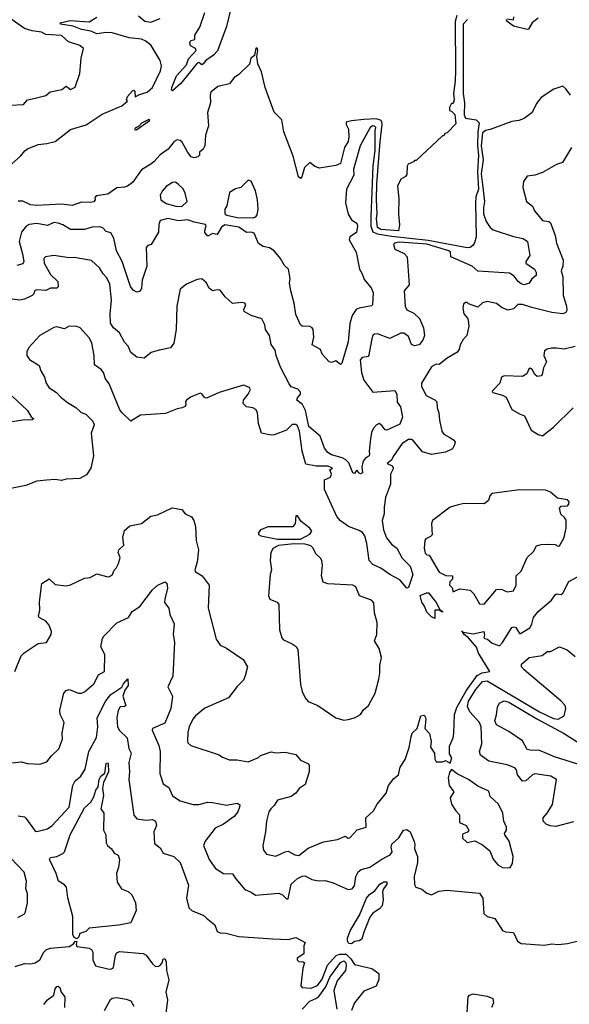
# Model space of a CAD drawing. Extents: x 1246169 to 1426871, y 660025 to 763458.
# Tile 197 of 256: x 1296105 to 1299668, y 725846 to 732234. Entities that reach past the tile are written whole.
import ezdxf

# ---------------------------------------------------------------- set-up
doc = ezdxf.new("R2010")
doc.units = 0

msp = doc.modelspace()

# ---------------------------------------------------------------- linework, layer by layer
at = {"layer": '0CON20XD'}
for points in [[(1297486, 732364), (1297445, 732190), (1297387.3, 732032.7), (1297361.2, 732005), (1297310.7, 731969.3), (1297295, 731947.5), (1297285, 731942.5), (1297267, 731957), (1297255, 731953.3), (1297150.3, 731819.7), (1297095, 731773.1)], [(1297095, 731773.1), (1297088, 731778), (1297090.3, 731795), (1297120.8, 731869.2), (1297185, 731941.4), (1297199.4, 731980.6), (1297247.8, 732035), (1297245, 732046.4), (1297212.5, 732065), (1297207.5, 732085), (1297215, 732100), (1297240, 732105), (1297240, 732135), (1297272.5, 732185), (1297305, 732281.2)], [(1296045, 731680.4), (1296130, 731685), (1296155, 731713.8), (1296205, 731724.4), (1296275, 731742.9), (1296302.7, 731767.3), (1296378, 731782), (1296405, 731802.5), (1296435, 731781.2), (1296465, 731796), (1296494.7, 731884.7), (1296503.9, 731985), (1296518, 732048), (1296495, 732067.7), (1296421.5, 732091.5), (1296375, 732131.1), (1296275, 732137.5), (1296245, 732152.9), (1296185, 732161.5), (1296136.2, 732176.2), (1296035, 732248.9)], [(1296035.4, 731284.6), (1296110.5, 731349.5), (1296137, 731383), (1296155, 731395.7), (1296225, 731425.6), (1296280, 731430), (1296335, 731443.8), (1296435, 731521.9), (1296535, 731552.5), (1296638.2, 731621.8), (1296766.9, 731675), (1296802.5, 731705), (1296797.5, 731715), (1296802.5, 731735), (1296835, 731773.3), (1296845, 731777.5), (1296850.7, 731770.7), (1296853.8, 731733.8), (1296880.9, 731749.1), (1296931.9, 731765), (1296965, 731793.6), (1297018.3, 731901.7), (1297023.9, 731935), (1297015, 731970), (1296956.5, 732066.5), (1296922.3, 732095), (1296895, 732108.3), (1296815, 732116.6), (1296705, 732149.8), (1296665, 732151.8), (1296605, 732142), (1296565, 732160.4), (1296505, 732171.2), (1296451.5, 732191.5), (1296370, 732205), (1296367.5, 732215), (1296431.3, 732228.7), (1296555, 732220.9), (1296605, 732250)], [(1299008.6, 732235), (1298979.6, 732205), (1298978.7, 731755), (1298987.6, 731695), (1298986, 731616), (1298995.3, 731595.3), (1299064.4, 731584.4), (1299082.4, 731565), (1299075.5, 731505), (1299073.5, 731415), (1299079.3, 731355), (1299072.8, 731247.2), (1299078.6, 731135), (1299061.1, 731085), (1299058.6, 731045), (1299064.1, 730825), (1299053.4, 730786.6), (1299041.7, 730768.3), (1299025, 730756.8), (1299005, 730754.4), (1298751.9, 730801.9), (1298515, 730827.6), (1298423.8, 730843.8), (1298395.7, 730855.7), (1298383.5, 730893.5), (1298383.1, 730955), (1298396.5, 731285), (1298403.6, 731335), (1298409.4, 731385), (1298408.4, 731515), (1298413.6, 731535), (1298405, 731544.5), (1298395, 731544.6), (1298376.9, 731535), (1298312.7, 731415), (1298268.5, 731265), (1298271.4, 731225), (1298223.5, 731135), (1298216.4, 731045), (1298235, 730973.3), (1298255.8, 730935.7), (1298289.2, 730915), (1298294.4, 730895), (1298287.4, 730852.6), (1298244.3, 730825), (1298240.8, 730805), (1298286.1, 730725), (1298307.5, 730615), (1298325.6, 730585.6), (1298338.1, 730548.1), (1298383.3, 730495), (1298396.1, 730463.9), (1298392.5, 730385), (1298385, 730377.5), (1298305, 730363.1), (1298285, 730354.3), (1298260.8, 730315), (1298245.9, 730264.1), (1298233.1, 730145), (1298193.6, 730006.4), (1298185, 729997.5), (1298155, 730020), (1298125, 730010), (1298110, 730015), (1298066.2, 730065), (1298053.8, 730095), (1298000, 730125), (1298011.2, 730175), (1298008, 730225), (1298001.2, 730235), (1297985, 730244), (1297936.4, 730246.4), (1297924.1, 730254.1), (1297895, 730322.5), (1297884.3, 730394.3), (1297861.5, 730475), (1297854.5, 730525), (1297858.5, 730555), (1297847.5, 730615), (1297820.3, 730640.3), (1297794.6, 730685), (1297753.8, 730735), (1297725, 730754.2), (1297683.4, 730763.4), (1297651.7, 730781.7), (1297625, 730848.8), (1297605, 730855.7), (1297575, 730852.5), (1297525, 730888.9), (1297435, 730904.3), (1297412.6, 730887.4), (1297385, 730840), (1297355, 730846.7), (1297325, 730830), (1297305, 730852.5), (1297303.9, 730866.1), (1297312.5, 730895), (1297310, 730905), (1297235, 730920), (1297195.3, 730935.3), (1297135, 730930), (1297065, 730945.4), (1297015, 730932), (1297005.6, 730905), (1297004.2, 730855), (1296956.7, 730775), (1296935, 730770), (1296924.6, 730755.4), (1296929.6, 730635), (1296899.6, 730545), (1296895, 730492.5), (1296885, 730473.3), (1296865, 730466.7), (1296840.3, 730480.3), (1296823.7, 730503.7), (1296769.7, 730665), (1296733, 730735), (1296715, 730817.3), (1296695, 730850.8), (1296665, 730859.4), (1296643.1, 730883.1), (1296625, 730890), (1296575, 730887.9), (1296525, 730873.8), (1296435, 730872.9), (1296385, 730903.8), (1296354.7, 730914.7), (1296325, 730917.5), (1296285, 730899.1), (1296215, 730912.7), (1296165, 730905.3), (1296145.6, 730895), (1296115.3, 730855), (1296102.2, 730795), (1296122.7, 730715), (1296130.4, 730665), (1296125, 730650), (1296085, 730639.2)], [(1298938.6, 732261.4), (1298928, 732222), (1298930.7, 731905), (1298928.7, 731835), (1298916.7, 731755), (1298921.2, 731715), (1298915, 731690), (1298905, 731690), (1298890, 731665), (1298890, 731645), (1298905, 731640), (1298925, 731620), (1298931.7, 731558.3), (1298875, 731500), (1298860, 731495), (1298855, 731480), (1298845, 731480), (1298675, 731320), (1298665, 731320), (1298658.3, 731311.7), (1298623, 731297), (1298617.5, 731285), (1298615, 731230), (1298605, 731217.5), (1298575, 731200), (1298552.9, 731155), (1298562.2, 731075), (1298560.9, 730975), (1298567, 730903), (1298560, 730865), (1298445, 730873), (1298424.8, 730885), (1298417.5, 730945), (1298422.5, 730975), (1298417, 731067), (1298419.6, 731169.6), (1298441, 731445), (1298455.2, 731555), (1298452.8, 731572.8), (1298443.5, 731583.5), (1298415, 731590.4), (1298335, 731586), (1298255, 731579), (1298221.2, 731568.8), (1298220.7, 731555), (1298235.2, 731525), (1298239.2, 731475), (1298234.2, 731445), (1298210.2, 731405), (1298185, 731300.3), (1298155, 731288.5), (1298045, 731272), (1298015, 731283.8), (1297985, 731306.7), (1297952, 731275), (1297934.2, 731215.8), (1297925, 731204.2), (1297912.2, 731215), (1297878.3, 731348.3), (1297816.1, 731506.1), (1297803.8, 731585), (1297753.8, 731635), (1297695.8, 731795), (1297672.5, 731895), (1297647.4, 731947.4), (1297642.5, 731995), (1297648.8, 732035), (1297645, 732050), (1297635, 732050), (1297627, 732003), (1297602.5, 731985), (1297593.8, 731945), (1297522.7, 731877.3), (1297495, 731859.5), (1297465, 731818), (1297389.4, 731800.6), (1297344.7, 731765), (1297338.8, 731745), (1297341.2, 731695), (1297322.9, 731632.9), (1297327.8, 731545), (1297310, 731485), (1297304.4, 731415.6), (1297295, 731394), (1297270, 731375), (1297270, 731355), (1297260, 731345), (1297235, 731338.8), (1297216.7, 731345), (1297195, 731372), (1297158.8, 731438.8), (1297145, 731451.4), (1297125, 731455.7), (1297105, 731444.2), (1297068.1, 731395), (1297015, 731358.2), (1296975, 731311.1), (1296955, 731296.9), (1296895, 731260.4), (1296835, 731178.5), (1296804.2, 731155), (1296785, 731147.1), (1296735, 731142.4), (1296675, 731102.3), (1296599.3, 731090.7), (1296591.7, 731078.3), (1296593.8, 731065), (1296585, 731053.3), (1296562.1, 731047.9), (1296505, 731049.4), (1296445, 731028.9), (1296375, 731037.5), (1296215, 731029.7), (1296175, 731033.9), (1296125, 731057.5), (1296095, 731057.1)], [(1296875, 732260), (1296915.7, 732225.7), (1296955, 732217.5), (1297015, 732241.8)], [(1299465.6, 732244.4), (1299427, 732213), (1299403, 732173), (1299395, 732170), (1299305, 732193.3), (1299262.5, 732225), (1299260, 732235)], [(1299265, 732240), (1299305, 732232.5), (1299307.5, 732252.5)], [(1299675, 731744.7), (1299645, 731786.4), (1299625, 731802), (1299567.3, 731782.7), (1299485, 731729.2), (1299455, 731691.2), (1299427.4, 731632.6), (1299375, 731594), (1299340.6, 731579.4), (1299295, 731573.8), (1299155, 731521.6), (1299124.3, 731515.7), (1299105, 731501.2), (1299096.7, 731415), (1299109.7, 731325), (1299097.1, 731235), (1299105.7, 731164.3), (1299117.1, 731055), (1299110.5, 731015), (1299112.5, 730975), (1299128.2, 730925), (1299154.4, 730885), (1299175, 730871.3), (1299305, 730827), (1299369.2, 730815), (1299397.5, 730795), (1299412.5, 730705), (1299386.7, 730665), (1299386.9, 730655), (1299441.2, 730615), (1299452.5, 730595), (1299452.5, 730575), (1299425, 730553.3), (1299407.5, 730525), (1299375.2, 730514.8), (1299355, 730520.4), (1299336.7, 730535), (1299310.8, 730570.8), (1299279.5, 730589.5), (1299075, 730601.6), (1299037.1, 730635), (1298900.6, 730695), (1298897.5, 730725), (1298887.1, 730735), (1298745, 730778.1), (1298685, 730783.1), (1298565, 730791.7), (1298534.7, 730785.3), (1298527.1, 730775), (1298535.6, 730745), (1298597, 730717), (1298615.8, 730695), (1298630.6, 730515), (1298596.4, 730475), (1298603.8, 730375), (1298615, 730352.1), (1298660.1, 730330.1), (1298697.5, 730295), (1298722.7, 730235), (1298728, 730185), (1298717.1, 730155), (1298695, 730125.7), (1298665, 730117.1), (1298645, 730127.1), (1298625, 730179.4), (1298595, 730199.8), (1298575, 730200.2), (1298505, 730166.2), (1298425, 730195.5), (1298405, 730194.4), (1298395, 730185.7), (1298386.7, 730163.3), (1298365, 730048.8), (1298325, 730043.1), (1298312, 730028), (1298321, 729945), (1298335.1, 729895.1), (1298395, 729818.3), (1298537.6, 729827.6), (1298550.3, 729805), (1298551.9, 729751.9), (1298573.2, 729723.2), (1298586, 729655), (1298569.1, 729610.9), (1298485, 729571.4), (1298473.1, 729573.1), (1298455, 729600), (1298435, 729613.3), (1298415, 729603.8), (1298398.8, 729585), (1298386, 729555), (1298379.2, 729515), (1298370, 729435), (1298372.9, 729415), (1298370, 729405), (1298343.9, 729386.1), (1298331.2, 729368.8), (1298323.1, 729333.1), (1298326.2, 729295), (1298315, 729287.5), (1298300, 729295), (1298295, 729310), (1298285, 729307.5), (1298275, 729290), (1298265, 729293.3), (1298238, 729358), (1298219.5, 729379.5), (1298195, 729392.2), (1298125, 729410), (1298102.2, 729425), (1298080, 729455), (1298051.8, 729531.8), (1297978.5, 729595), (1297958.4, 729698.4), (1297937.3, 729737.3), (1297900.8, 729765), (1297905, 729780), (1297924, 729805), (1297925, 729817.5), (1297907, 729837), (1297865, 729851.2), (1297850.7, 729870.7), (1297795, 729980), (1297766.7, 730055), (1297760.9, 730090.9), (1297735, 730126.7), (1297724.2, 730184.2), (1297698, 730225), (1297693.3, 730255), (1297675, 730293.3), (1297605, 730315.8), (1297560.5, 730340.5), (1297557, 730353), (1297571.2, 730385), (1297565, 730395.8), (1297545, 730400), (1297485, 730391.9), (1297436.4, 730436.4), (1297405, 730478.6), (1297385, 730482.5), (1297356.1, 730476.1), (1297345, 730481.2), (1297331.2, 730495), (1297315, 730527.5), (1297285, 730553.3), (1297255, 730548), (1297185, 730518.8), (1297145, 730485.8), (1297123.9, 730375), (1297119.6, 730225), (1297102.8, 730135), (1297083.1, 730105), (1297009.2, 730089.2), (1296958, 730075), (1296912.3, 730037.7), (1296865, 730044.3), (1296824.6, 730074.6), (1296807.3, 730115), (1296785, 730141.9), (1296751.5, 730201.5), (1296712.3, 730235), (1296693.8, 730265), (1296690.3, 730325), (1296700.3, 730415), (1296688.5, 730518.5), (1296669.7, 730559.7), (1296645.5, 730585.5), (1296621.4, 730625), (1296570.9, 730670.9), (1296457.8, 730692.2), (1296425, 730688.1), (1296325, 730703.7), (1296271.4, 730695), (1296260.5, 730685), (1296263.7, 730653.7), (1296305, 730580.4), (1296351.2, 730535), (1296355, 730500), (1296345, 730493.2), (1296305, 730491.4), (1296275, 730477.9), (1296215, 730482.5), (1296201.2, 730475), (1296196.2, 730455), (1296185.5, 730444.5), (1296135, 730421.5), (1296105, 730415.5), (1296055, 730421.4)], [(1296855, 731515.8), (1296850.8, 731525), (1296855, 731531.9), (1296877.3, 731542.7), (1296895.7, 731565), (1296945, 731590), (1296943.8, 731575), (1296865, 731519.5), (1296855, 731515.8)], [(1299682, 731405), (1299623.2, 731306.8), (1299584.4, 731295.6), (1299495, 731242.5), (1299445, 731226), (1299395, 731220), (1299370, 731185), (1299366.2, 731145), (1299390.8, 731055), (1299428.8, 731025), (1299442, 730995), (1299495, 730931.2), (1299535, 730924), (1299545, 730916), (1299575.7, 730835), (1299584.3, 730784.3), (1299627.5, 730675), (1299625.7, 730635), (1299615.7, 730605), (1299626.5, 730565), (1299627.5, 730445), (1299650, 730375), (1299651.7, 730348.3), (1299645.3, 730334.7), (1299625, 730325.4), (1299554.7, 730334.7), (1299425, 730365.9), (1299365, 730386.5), (1299335, 730385.3), (1299305, 730359.2), (1299270.4, 730350.4), (1299232, 730365), (1299195, 730392.5), (1299135, 730406), (1299105, 730398), (1299075, 730368.8), (1299015, 730390), (1299005, 730400), (1298995, 730400), (1298981.7, 730388.3), (1298977.5, 730362.5), (1298983.6, 730326.4), (1299007.8, 730297.8), (1299011.4, 730285), (1299015.6, 730245), (1299003.8, 730185), (1298980.3, 730159.7), (1298961.2, 730125), (1298954.3, 730095), (1298938.2, 730075), (1298875, 730037.1), (1298825, 729998), (1298805, 729998.8), (1298775, 729982.5), (1298710, 729875), (1298710, 729855), (1298740, 729795), (1298796.9, 729766.9), (1298809.4, 729755), (1298810.9, 729715), (1298822.8, 729682.8), (1298825.2, 729635), (1298840.4, 729565), (1298855, 729544.1), (1298892.7, 729522.7), (1298917.8, 729507.8), (1298926.8, 729495), (1298923.5, 729475), (1298909.8, 729450.2), (1298865, 729428.8), (1298775, 729412.9), (1298715, 729431.1), (1298655, 729503.1), (1298645, 729510.6), (1298625, 729509.4), (1298584, 729485), (1298525, 729399.4), (1298514.6, 729375.4), (1298487.5, 729355), (1298518.9, 729338.9), (1298527.1, 729325), (1298509.2, 729285), (1298508.6, 729221.4), (1298477.1, 729135), (1298467.7, 729072.3), (1298468.3, 729028.3), (1298453.6, 728985), (1298463.8, 728925), (1298482.1, 728872.1), (1298515, 728832.1), (1298550.5, 728805), (1298585, 728740.9), (1298635, 728689.1), (1298652.5, 728635), (1298625, 728550), (1298615, 728545.4), (1298568.8, 728598.8), (1298504.6, 728634.6), (1298445, 728676.4), (1298395, 728700), (1298370.4, 728725), (1298355.5, 728835), (1298341.5, 728885), (1298326.3, 728906.3), (1298305, 728920.4), (1298235.6, 728945), (1298185, 728982.2), (1298161.3, 729011.3), (1298080.5, 729185), (1298080.9, 729249.1), (1298119.2, 729265), (1298125.7, 729285), (1298115.8, 729314.2), (1298132.5, 729325), (1298105, 729337.1), (1298027.2, 729337.2), (1297960.6, 729350.6), (1297935.3, 729435.3), (1297918, 729565), (1297905, 729598.1), (1297895, 729606.9), (1297871.9, 729608.1), (1297835, 729570), (1297755, 729540), (1297735, 729538.8), (1297671.7, 729551.7), (1297653.2, 729613.2), (1297645.7, 729685), (1297635.9, 729705), (1297615, 729716.5), (1297575, 729721.8), (1297554.2, 729745), (1297555.8, 729765), (1297586.7, 729805), (1297600, 729835), (1297595, 729847.5), (1297555, 729863.3), (1297397.5, 729815), (1297315, 729778), (1297305, 729780), (1297285, 729806.7), (1297275, 729810), (1297212.5, 729785), (1297185, 729766.7), (1297180, 729755), (1297182.5, 729735), (1297176.7, 729725), (1297157.5, 729715), (1297125, 729709.4), (1297050.9, 729679.1), (1296887.6, 729667.6), (1296825, 729630), (1296765.8, 729685), (1296753.6, 729703.6), (1296685, 729872.5), (1296660, 729905), (1296647.5, 729945), (1296632.5, 729965), (1296590, 729995), (1296588.2, 730055), (1296571.9, 730135), (1296557.3, 730167.3)], [(1297615, 730948.2), (1297635, 730954.4), (1297645, 730968.8), (1297650, 731005), (1297646.2, 731065), (1297634.3, 731124.3), (1297606.1, 731186.1), (1297585, 731192.5), (1297537.5, 731145), (1297504.1, 731135.9), (1297465, 731113.3), (1297446.4, 731026.4), (1297434.2, 731005), (1297434, 730975), (1297447.5, 730965), (1297515, 730950.4), (1297615, 730948.2)], [(1297155, 731023.1), (1297191.2, 731055), (1297178.3, 731108.3), (1297165, 731136.2), (1297135, 731166), (1297115, 731179.2), (1297095, 731178.8), (1297055, 731152.5), (1297027.4, 731122.6), (1297015.8, 731095), (1297019.2, 731065), (1297055, 731040.9), (1297117.5, 731025), (1297155, 731023.1)], [(1296557.3, 730167.3), (1296495.9, 730235.9), (1296475, 730243.8), (1296425, 730245.6), (1296395, 730227.5), (1296345, 730242), (1296325, 730238), (1296236.2, 730185), (1296163.6, 730106.4), (1296150.7, 730079.3), (1296151.2, 730055), (1296168.8, 730028.8), (1296230.5, 729990.5), (1296241.2, 729955), (1296265.7, 729915), (1296276, 729875), (1296295, 729846.2), (1296343.8, 729815), (1296370.8, 729785), (1296415, 729750.6), (1296468.8, 729718.8), (1296503.3, 729685), (1296534.2, 729674.2), (1296578.8, 729628.8), (1296588, 729605), (1296568.9, 729551.1), (1296582.5, 729405), (1296566.7, 729325), (1296538.3, 729281.7), (1296495, 729258.4), (1296405, 729252.9), (1296375, 729245.2), (1296335, 729251.9), (1296277.5, 729247.5), (1296215, 729240.6), (1296145, 729212.3), (1295915, 729167.1)], [(1299705, 730112.9), (1299635, 730095.7), (1299585, 730103.8), (1299552.3, 730102.3), (1299525, 730097.5), (1299506.7, 730085), (1299502, 730055), (1299520, 730015), (1299500.8, 729975), (1299491.7, 729931.7), (1299485, 729923.8), (1299459.3, 729919.3), (1299445, 729932.5), (1299427.5, 729965), (1299415, 729972.5), (1299405, 729967.5), (1299392.5, 729937.5), (1299365, 729919.2), (1299246.1, 729923.9), (1299227.5, 729915), (1299217.5, 729875), (1299166.7, 729825), (1299172.5, 729815), (1299235, 729797.5), (1299257.5, 729785), (1299296.1, 729706.1), (1299345, 729676.7), (1299377.5, 729665), (1299420.7, 729570.7), (1299465, 729542.5), (1299495, 729533.3)], [(1296055, 729792.5), (1296155, 729699.2), (1296178.3, 729658.3), (1296196.2, 729645), (1296185, 729638), (1296125, 729636.4), (1296015, 729618.8)], [(1299495, 729533.3), (1299565, 729590), (1299693.8, 729715)], [(1299115, 728441.5), (1299195, 728536.2), (1299225, 728538.8), (1299265, 728521.2), (1299305, 728527.5), (1299324, 728565), (1299322.9, 728625), (1299355, 728655.8), (1299395, 728743.8), (1299435.8, 728784.2), (1299455, 728820), (1299485, 728829.6), (1299535, 728832.2), (1299575, 728828.6), (1299595, 728818), (1299605, 728820.8), (1299635.2, 728874.8), (1299648.2, 728938.2), (1299646.4, 728986.4), (1299637.5, 729005), (1299613.3, 729025), (1299603.8, 729065), (1299615, 729078.8), (1299655, 729079.4), (1299665, 729091.2), (1299666.7, 729105), (1299655, 729120), (1299590.5, 729130.5), (1299545, 729168.8), (1299512.7, 729182.7), (1299345, 729183.8), (1299165, 729159.5), (1299152.2, 729145), (1299143.8, 729115), (1299115, 729093.8), (1298985.9, 729094.1), (1298946.2, 729086.2), (1298895, 729071.4), (1298781.2, 728985), (1298774, 728965), (1298777.7, 728892.3), (1298768.8, 728881.2), (1298736.7, 728865), (1298732, 728855), (1298726.7, 728805), (1298733.6, 728773.6), (1298743, 728763), (1298760, 728760), (1298825, 728650), (1298868.3, 728628.3), (1298910, 728625), (1298910, 728605), (1298893, 728587), (1298890, 728565), (1298910, 728545), (1298911.7, 728521.7), (1298958.3, 728541.7), (1299025, 728532.5), (1299048, 728508), (1299086, 728445), (1299115, 728441.5)], [(1296743, 728777), (1296746.7, 728795), (1296780, 728825), (1296773.1, 728875), (1296785, 728920), (1296818.8, 728951.2), (1296893.9, 728966.1), (1296955, 729012.5), (1296997.7, 729022.3), (1297093.9, 729066.1), (1297155, 729056.2), (1297177.7, 729027.7), (1297218, 729008), (1297233.3, 728985), (1297244, 728945), (1297247.8, 728855), (1297263.9, 728793.9), (1297256, 728715), (1297240.6, 728665), (1297245, 728652.5), (1297288, 728625), (1297334, 728565), (1297327.5, 728415), (1297378, 728215), (1297403.3, 728175), (1297445, 728155.8), (1297553.4, 728083.4), (1297581.2, 728035), (1297567.3, 727977.3), (1297555, 727948), (1297515, 727908.8), (1297458, 727835), (1297305, 727767.5), (1297245, 727716.9), (1297227.8, 727695), (1297203.8, 727645), (1297195, 727610), (1297192, 727555), (1297195, 727542.5), (1297213.3, 727525), (1297397.5, 727465), (1297415, 727451.2), (1297462.3, 727432.3), (1297515, 727431.4), (1297585, 727420), (1297652.5, 727447.5), (1297665, 727460), (1297735, 727483.3), (1297765, 727476.7), (1297825, 727481.2), (1297895, 727466), (1297925, 727429.2), (1297976.7, 727406.7), (1297981.9, 727395), (1297980.6, 727355), (1297955, 727271.2), (1297915.7, 727245), (1297893.9, 727216.1), (1297865, 727194.3), (1297775, 727169.2), (1297754.2, 727135), (1297732.2, 727115), (1297720.7, 727095), (1297703.6, 727035), (1297698.9, 726965), (1297680.8, 726875), (1297686, 726845), (1297705, 726818.8), (1297765, 726806.2), (1297825, 726835.6), (1297845, 726838.6), (1297887.5, 726815), (1297915, 726811.4), (1297975, 726858.1), (1298075, 726900.8), (1298165, 726914), (1298215, 726936.2), (1298235, 726923.3), (1298245, 726926.7), (1298291.5, 726978.5), (1298351.2, 726995), (1298348.1, 727055), (1298398.3, 727101.7), (1298422.5, 727145), (1298480, 727215), (1298496, 727265), (1298529.3, 727310.7), (1298560, 727335), (1298572, 727385), (1298602.9, 727435), (1298628.9, 727511.1), (1298641.7, 727581.7), (1298648.8, 727605), (1298682, 727635), (1298705, 727717.5), (1298725, 727722.5), (1298733.8, 727713.8), (1298737.5, 727695), (1298732, 727635), (1298762.3, 727602.3), (1298771.1, 727551.1), (1298768.1, 727515), (1298793.8, 727475), (1298797, 727437), (1298805, 727420), (1298845, 727420), (1298865, 727427.5), (1298895, 727410), (1298905.6, 727444.4), (1298891.4, 727471.4), (1298890, 727520), (1298913.8, 727575), (1298920, 727605), (1298923.6, 727725), (1298939, 727771), (1298999.5, 727880.5), (1299071.1, 727978.9), (1299103.3, 727996.7), (1299152.5, 728005), (1299080, 728125), (1299065, 728163.3), (1299015, 728223.3), (1298986.7, 728245), (1298971.7, 728268.3), (1298980, 728260), (1299045, 728248.6), (1299113.6, 728263.6), (1299117.5, 728242.5), (1299113.3, 728225), (1299119.3, 728219.3), (1299137.5, 728215), (1299168, 728188), (1299215, 728172), (1299235, 728194.3), (1299295, 728290.5), (1299305, 728295.2), (1299320.9, 728290.9), (1299345, 728252), (1299351.4, 728251.4), (1299410.9, 728289.1), (1299425, 728311.2), (1299435.5, 728354.5), (1299465, 728393.8), (1299552.5, 728467.5), (1299575, 728502.5), (1299585, 728508), (1299615, 728504), (1299625, 728512.5), (1299665, 728588.6), (1299720.9, 728619.1)], [(1297775, 728862.9), (1297925, 728864.3), (1297985, 728895.8), (1297998.6, 728915), (1297985.8, 728935), (1297928.5, 728978.5), (1297905, 729016.2), (1297893.8, 729015), (1297890, 728965), (1297875, 728943.3), (1297715, 728943.8), (1297666.4, 728923.6), (1297652.5, 728905), (1297653.3, 728895), (1297667.5, 728885), (1297775, 728862.9)], [(1298205, 727690), (1298235, 727693.3), (1298275.9, 727704.1), (1298314.1, 727725.9), (1298332.6, 727757.4), (1298366, 727785), (1298409.2, 727865), (1298432.9, 727955), (1298440, 727995), (1298438.6, 728045), (1298450, 728095), (1298435.8, 728155), (1298405.7, 728205), (1298419.5, 728245), (1298422.6, 728322.6), (1298404.1, 728385), (1298400.6, 728450.6), (1298385, 728467.1), (1298308, 728495), (1298283.8, 728555), (1298263.8, 728565), (1298103.1, 728573.1), (1298071.1, 728585), (1298061.9, 728625), (1298068, 728695), (1298063.8, 728725), (1298055, 728740.6), (1298025, 728767.5), (1298006.4, 728806.4), (1297991.5, 728821.5), (1297955, 728832.2), (1297885, 728832.9), (1297781.7, 728821.7), (1297746, 728804), (1297732.2, 728775), (1297729.2, 728725), (1297738, 728665), (1297728.8, 728635), (1297716.7, 728495), (1297726.7, 728475), (1297773.8, 728455), (1297785, 728440), (1297789.6, 728275), (1297803.6, 728223.6), (1297815, 728210.6), (1297872, 728185), (1297896.6, 728166.6), (1297907.6, 728147.6), (1297925, 727920), (1297935.7, 727875.7), (1297954.3, 727835), (1297975, 727810.8), (1298036.7, 727785), (1298155, 727703.8), (1298205, 727690)], [(1296072.9, 728005), (1296115, 728106.2), (1296133.7, 728126.3), (1296225, 728185.7), (1296277.3, 728192.7), (1296308.8, 728245), (1296311.2, 728265), (1296295.8, 728305.8), (1296275, 728330.8), (1296231.2, 728355), (1296226, 728365), (1296235.9, 728404.1), (1296233.7, 728456.3), (1296248.8, 728575), (1296295, 728606), (1296335, 728568.5), (1296405, 728560), (1296435, 728567.1), (1296525, 728610), (1296562.5, 728615), (1296605, 728638.8), (1296675, 728620), (1296687.7, 728622.3), (1296706.2, 728635), (1296716.4, 728663.6), (1296730, 728675), (1296746, 728705), (1296756.2, 728745), (1296743, 728777)], [(1296015, 727407.5), (1296115, 727419.4), (1296155, 727408.6), (1296235, 727404.2), (1296280.5, 727419.5), (1296311.4, 727458.6), (1296357.6, 727502.4), (1296382.5, 727565), (1296380.8, 727605), (1296392.9, 727675), (1296367.1, 727725), (1296364.2, 727755), (1296390, 727865), (1296405, 727882), (1296425, 727888), (1296485, 727864.3), (1296505, 727864.4), (1296525, 727873.1), (1296585, 727925.6), (1296615.6, 727984.4), (1296654.4, 728005), (1296657.1, 728115), (1296630, 728165), (1296641.7, 728218.3), (1296650.8, 728235), (1296735, 728320.5), (1296810, 728355), (1296834, 728395), (1296883.4, 728426.6), (1296965, 728535.8), (1296995, 728562.2), (1297045, 728586), (1297058.3, 728578.3), (1297062.2, 728545), (1297045.6, 728475), (1297043.5, 728453.5), (1297072, 728415), (1297078.6, 728375), (1297107.1, 728315), (1297099.2, 728245), (1297108.1, 728195), (1297096.9, 727975), (1297065.8, 727905), (1297094.2, 727845), (1297084.4, 727765), (1297045, 727670.5), (1296965.8, 727635), (1296963.5, 727625), (1297006.5, 727525), (1297016.2, 727486.2), (1297013.3, 727343.3), (1297035, 727276.2), (1297071.5, 727251.5), (1297095, 727198.9), (1297145, 727166.9), (1297228.3, 727141.7), (1297265, 727141.4), (1297325, 727156.7), (1297355, 727154.4), (1297445, 727137.8), (1297515, 727150), (1297530.8, 727140.8), (1297530.6, 727125), (1297517.8, 727095), (1297495.6, 727065), (1297425.2, 727014.8), (1297371.8, 726988.2), (1297307.1, 726905), (1297295.8, 726875), (1297332.9, 726785), (1297375, 726726.2), (1297425, 726693.8), (1297485, 726692.8), (1297505, 726659.5), (1297565, 726590.6), (1297605, 726574.2), (1297634.2, 726554.2), (1297785, 726565.7), (1297808.5, 726555), (1297835, 726530), (1297845, 726530), (1297864.8, 726625.2), (1297905, 726661.3), (1297935, 726677.2), (1297955, 726678.5), (1297997.8, 726655), (1298042.2, 726647.8), (1298085, 726649.2), (1298137, 726633), (1298235, 726590.2), (1298260.5, 726595), (1298274.8, 726615), (1298283.8, 726675), (1298299.2, 726705), (1298319.2, 726720.7), (1298374.3, 726735), (1298451.9, 726788.1), (1298506.9, 726815), (1298518.5, 726835), (1298512.2, 726865), (1298518.1, 726885), (1298563.6, 726926.4), (1298592, 726975), (1298615, 726979.5), (1298636.7, 726965), (1298662.8, 726902.8), (1298667.3, 726885), (1298663.6, 726853.6), (1298682.9, 726805), (1298682.5, 726765), (1298661.6, 726675), (1298663.8, 726623.8), (1298672.5, 726605), (1298712.7, 726592.7), (1298745, 726566.7), (1298775, 726556.7), (1298820.9, 726579.1), (1298874.1, 726585.9), (1299085, 726566.6), (1299107.3, 726535), (1299114.5, 726435), (1299135, 726414.3), (1299185, 726402.5), (1299235.6, 726325.6), (1299255, 726316), (1299305, 726312), (1299331.2, 726255), (1299355, 726241.2), (1299505, 726229.8), (1299555, 726237), (1299595, 726234.1), (1299655, 726240), (1299735, 726259.9)], [(1298795, 728350), (1298775, 728358.8), (1298745, 728389.2), (1298728.9, 728428.9), (1298710.6, 728455), (1298701.7, 728498.3), (1298742.5, 728515), (1298755, 728514.6), (1298805, 728452.5), (1298828.3, 728408.3), (1298846.2, 728395), (1298845, 728390), (1298825, 728402.5), (1298797, 728403), (1298795, 728350)], [(1299695, 727030.4), (1299581.1, 726998.9), (1299542.9, 727002.9), (1299518, 727015), (1299499.2, 727035), (1299498.1, 727055), (1299525, 727085.8), (1299558.8, 727141.2), (1299583.8, 727305), (1299547.5, 727325), (1299445, 727340), (1299428.8, 727335), (1299385, 727295.6), (1299365, 727293.3), (1299331.5, 727335), (1299325, 727368), (1299315, 727380), (1299265, 727398.5), (1299145, 727422.7), (1299092.4, 727462.4), (1299084.6, 727485), (1299100, 727535), (1299097.2, 727645), (1299085.3, 727675), (1299023.5, 727743.5), (1299007.9, 727777.9), (1299015, 727812.2), (1299061.8, 727888.2), (1299105, 727941.1), (1299135, 727944.4), (1299475, 727743.6), (1299565, 727700.3), (1299595, 727696), (1299635, 727717.5), (1299646.2, 727765), (1299640, 727785), (1299613.8, 727815), (1299374.7, 728015), (1299358.8, 728035), (1299357.9, 728052.1), (1299407.1, 728095), (1299490.8, 728109.3), (1299524.4, 728135.6), (1299545, 728135.7), (1299605, 728165.5), (1299654, 728145), (1299705, 728102.2)], [(1296095, 727068.6), (1296135, 727061.2), (1296145, 727054), (1296205, 726970), (1296215, 726967.5), (1296285, 726984.3), (1296315, 727005.7), (1296425, 727124), (1296449.2, 727265), (1296464.8, 727295.2), (1296500, 727325), (1296528.5, 727371.5), (1296552.7, 727485), (1296602.9, 727577.1), (1296610.7, 727645), (1296607.5, 727705), (1296662.1, 727815), (1296695.7, 727855), (1296767.3, 727902.7), (1296776.8, 727925), (1296805, 727957.5), (1296806.8, 727915), (1296786.8, 727883.2), (1296773.8, 727845), (1296791.9, 727785), (1296785, 727777.1), (1296755, 727775.6), (1296742.2, 727752.2), (1296733.5, 727706.5), (1296739.7, 727645), (1296752.6, 727622.6), (1296800.4, 727575), (1296811.8, 727505), (1296826.4, 727475), (1296812.9, 727415), (1296816.8, 727355), (1296811.8, 727305), (1296845, 727073.8), (1296865, 727048.6), (1296925, 727040.9), (1296965, 727044.6), (1296985, 727034.3), (1296990.9, 727005), (1296974.7, 726965), (1296978.8, 726888.8), (1297015, 726860), (1297035.5, 726825.5), (1297104.6, 726804.6), (1297145.2, 726765.2), (1297198.6, 726618.6), (1297185.6, 726535), (1297202.1, 726472.1), (1297221.7, 726451.7), (1297293.9, 726423.9), (1297315, 726405.6), (1297370.3, 726360.3), (1297385, 726318.8), (1297405, 726310.4), (1297442, 726308), (1297525, 726286.1), (1297745, 726270.2), (1297845, 726266.3), (1297895, 726280), (1297955, 726247.5), (1297947.5, 726225), (1297946.1, 726173.9), (1297903.3, 726145), (1297903.9, 726133.9), (1297915, 726123.3), (1297941.7, 726121.7), (1297950, 726115), (1297939.3, 726080.7), (1297928.5, 725985), (1297927.9, 725965), (1297935, 725953.8), (1297995, 725950.8), (1298035, 725967.1), (1298065, 726007.8), (1298100.9, 726099.1), (1298157.1, 726162.9), (1298178.1, 726171.9), (1298221.5, 726171.5), (1298251.5, 726141.5), (1298275, 726104.3), (1298387.5, 726077.5), (1298433.1, 726045), (1298432.6, 726007.4), (1298416.3, 725963.7), (1298335, 725930), (1298275, 725855.8), (1298254.7, 725805)], [(1299723.4, 727403.4), (1299571, 727451), (1299511.7, 727478.3), (1299470, 727495), (1299425, 727493.1), (1299395, 727498.6), (1299363.3, 727555), (1299275.8, 727615.8), (1299195, 727658.6), (1299184.1, 727685), (1299196.3, 727723.7), (1299201.2, 727775), (1299215, 727800.5), (1299245, 727814), (1299275, 727806), (1299457.8, 727697.8), (1299630.4, 727605), (1299811.1, 727491.1)], [(1296475, 726271.5), (1296458.2, 726278.2), (1296448.1, 726298.1), (1296449.3, 726415), (1296417.1, 726537.1), (1296408.6, 726605), (1296395, 726620.4), (1296355.7, 726645), (1296341.8, 726695), (1296297.3, 726785), (1296305, 726797.3), (1296345, 726805.5), (1296385, 726824.2), (1296395.3, 726835), (1296431.6, 726945), (1296525, 727119.4), (1296565, 727157.5), (1296585, 727192.5), (1296598.2, 727235), (1296612.5, 727257.5), (1296618.9, 727305), (1296631.5, 727325), (1296655.5, 727344.5), (1296665, 727409.1), (1296675, 727413.3), (1296678.9, 727405), (1296679.6, 727355), (1296648.6, 727285), (1296641.1, 727245), (1296648.5, 727201.5), (1296636.1, 727143.9), (1296630, 727115), (1296649.2, 727085), (1296648.6, 726975), (1296662.5, 726945), (1296664.2, 726894.2), (1296673.8, 726875), (1296698.8, 726855), (1296717.3, 726827.3), (1296743, 726813), (1296751.2, 726785), (1296745.9, 726734.1), (1296732, 726695), (1296737.3, 726637.3), (1296763.8, 726595), (1296808.4, 726578.4), (1296832.5, 726555), (1296855.7, 726505), (1296858.9, 726455), (1296825, 726374.3), (1296745, 726358.4), (1296555, 726340.6), (1296532.3, 726317.7), (1296495.3, 726305), (1296487.2, 726282.8), (1296475, 726271.5)], [(1299275, 726730.8), (1299285, 726734.2), (1299300.4, 726759.6), (1299303.6, 726805), (1299278.9, 726905), (1299250, 726945), (1299248, 726955), (1299260, 726975), (1299260.8, 726995), (1299244.2, 727035), (1299235.8, 727085), (1299209.2, 727145), (1299154, 727195), (1299145, 727229.2), (1299075, 727260), (1299013.8, 727305), (1298941.7, 727341.7), (1298905, 727370), (1298890, 727350), (1298881.9, 727315), (1298888.6, 727265), (1298920, 727225), (1298896, 727185), (1298904.3, 727144.3), (1298931.2, 727101.2), (1298955.6, 727075.6), (1298956.7, 727025), (1298998.8, 727005), (1299016.7, 726975), (1299008.3, 726961.7), (1298975, 726948.8), (1298975, 726923.3), (1299005, 726896.2), (1299055, 726906.7), (1299105, 726880), (1299152.3, 726842.3), (1299175, 726786.7), (1299205, 726750), (1299233.6, 726733.6), (1299275, 726730.8)], [(1296091.9, 726408.1), (1296135, 726433.4), (1296142.9, 726445), (1296154.8, 726505), (1296155.8, 726565), (1296143.6, 726595), (1296148.9, 726645), (1296132.9, 726702.9), (1296045, 726796.5)], [(1298255, 726237.6), (1298239.4, 726239.4), (1298230.8, 726255), (1298230.8, 726275), (1298247.4, 726322.6), (1298306.9, 726425), (1298351.9, 726535), (1298372, 726558), (1298407.5, 726582.5), (1298438.6, 726625), (1298465, 726639.6), (1298485, 726640), (1298484.6, 726625), (1298463.5, 726595), (1298457.1, 726575), (1298461.9, 726525), (1298454.4, 726485), (1298437.8, 726465), (1298395, 726436.9), (1298375, 726411.3), (1298335, 726314.7), (1298322.2, 726267.8), (1298305, 726256.9), (1298275, 726253.3), (1298265, 726244), (1298255, 726237.6)], [(1296075, 726091.4), (1296135, 726111.2), (1296175, 726109.2), (1296205, 726115.8), (1296236, 726135), (1296261.4, 726185), (1296279.3, 726200.7), (1296305, 726209.7), (1296425, 726221.2), (1296453, 726237), (1296465, 726255.7), (1296475, 726252.5), (1296470, 726235), (1296475, 726221.2), (1296555, 726208.9), (1296570.9, 726200.9), (1296578.5, 726185), (1296579.6, 726135), (1296595.3, 726095.3), (1296685, 726073.2), (1296700.6, 726075), (1296713.4, 726085), (1296726.2, 726165), (1296735, 726180.6), (1296752, 726188), (1296906.1, 726176.1), (1296924.1, 726164.1), (1296965, 726107.9), (1296985, 726091.9), (1297005, 726093.8), (1297018, 726102), (1297028.6, 726115), (1297035, 726138.1), (1297045, 726142.7), (1297055, 726122), (1297057.4, 726065), (1297070.9, 726005), (1297052.3, 725925), (1297063.8, 725875), (1297052.5, 725785)], [(1297935, 725814), (1297984.6, 725865), (1298025, 725882.3), (1298043.3, 725896.7), (1298090.1, 725959.9), (1298115, 726021.6), (1298185, 726116.2), (1298205, 726127.7), (1298218.8, 726115), (1298221.6, 726095), (1298217.1, 726065), (1298163.1, 725996.9), (1298142.2, 725935), (1298160.6, 725815)], [(1296261.1, 725845), (1296285, 725874.4), (1296325.9, 725905), (1296333.6, 725946.4), (1296345, 725961.8), (1296355, 725962.7), (1296364.3, 725954.3), (1296373.6, 725923.6), (1296396.8, 725895), (1296394.3, 725825.7)], [(1296654.4, 725805), (1296693.1, 725876.9), (1296705, 725885.7), (1296735, 725890.6), (1296795, 725880), (1296825, 725868), (1296845, 725833.3)], [(1299005, 725793.3), (1299011.3, 725895), (1299020.8, 725905), (1299045, 725913.4), (1299135, 725899.4), (1299172.4, 725882.4), (1299176.4, 725855), (1299163.8, 725825)]]:
    msp.add_lwpolyline(points, dxfattribs=at)

doc.saveas('drawing.dxf')
